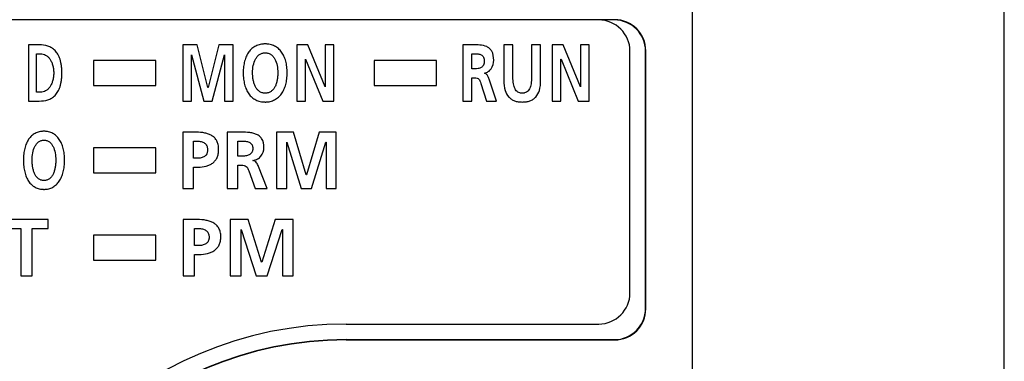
# Model space of a CAD drawing. Header units: millimetres. Extents: x 61 to 724, y -143 to 571.
# Tile 23 of 28: x 311 to 343, y 254 to 265. Entities that reach past the tile are written whole.
import ezdxf

# ---------------------------------------------------------------- set-up
doc = ezdxf.new("R2010")
doc.units = ezdxf.units.MM
doc.linetypes.add('PHANTOMX2', pattern=[127, 63.5, -12.7, 12.7, -12.7, 12.7, -12.7])
doc.layers.add('11', color=2, linetype='CONTINUOUS')
doc.layers.add('18', color=1, linetype='PHANTOMX2')

msp = doc.modelspace()

# ---------------------------------------------------------------- linework, layer by layer
at = {"layer": '11'}
for p, q in [((332.514, 231.872), (332.514, 276.573)), ((330.014, 265.372), (267.014, 265.372)), ((311.232, 264.572), (311.232, 262.772)), ((311.577, 264.572), (311.232, 264.572)), ((316.181, 264.572), (316.181, 262.772)), ((316.642, 264.572), (316.181, 264.572)), ((316.985, 263.208), (316.642, 264.572)), ((317.331, 264.572), (316.989, 263.208)), ((317.793, 264.572), (317.331, 264.572)), ((317.793, 262.772), (317.793, 264.572)), ((319.837, 264.572), (319.837, 262.772)), ((320.191, 264.572), (319.837, 264.572)), ((320.74, 263.226), (320.191, 264.572)), ((320.744, 264.572), (320.744, 263.226)), ((321.02, 264.572), (320.744, 264.572)), ((321.02, 262.772), (321.02, 264.572)), ((325.156, 264.572), (325.156, 262.772)), ((325.467, 264.572), (325.156, 264.572)), ((326.473, 264.572), (326.473, 263.422)), ((326.762, 264.572), (326.473, 264.572)), ((326.762, 263.533), (326.762, 264.572)), ((327.36, 264.572), (327.36, 263.533)), ((327.649, 264.572), (327.36, 264.572)), ((327.649, 263.422), (327.649, 264.572)), ((328.022, 264.572), (328.022, 262.772)), ((328.377, 264.572), (328.022, 264.572)), ((328.926, 263.226), (328.377, 264.572)), ((328.93, 264.572), (328.93, 263.226)), ((329.206, 264.572), (328.93, 264.572)), ((329.206, 262.772), (329.206, 264.572)), ((311.485, 263.056), (311.485, 264.289)), ((311.485, 264.289), (311.625, 264.289)), ((316.457, 264.252), (316.461, 264.258)), ((316.457, 262.772), (316.457, 264.252)), ((316.461, 264.258), (316.849, 262.772)), ((317.125, 262.772), (317.513, 264.258)), ((317.513, 264.258), (317.517, 264.258)), ((317.517, 264.258), (317.517, 262.772)), ((325.445, 263.804), (325.445, 264.288)), ((325.445, 264.288), (325.539, 264.288)), ((330.514, 256.622), (330.514, 264.372)), ((331.014, 256.122), (331.014, 264.372)), ((331.022, 256.113), (331.022, 264.381)), ((313.314, 264.072), (313.314, 263.272)), ((315.314, 264.072), (313.314, 264.072)), ((315.314, 263.272), (315.314, 264.072)), ((320.113, 262.772), (320.113, 264.118)), ((320.113, 264.118), (320.117, 264.118)), ((320.117, 264.118), (320.668, 262.772)), ((322.314, 264.072), (322.314, 263.272)), ((324.314, 264.072), (322.314, 264.072)), ((324.314, 263.272), (324.314, 264.072)), ((328.299, 262.772), (328.299, 264.118)), ((328.299, 264.118), (328.303, 264.118)), ((328.303, 264.118), (328.853, 262.772)), ((325.539, 263.804), (325.445, 263.804)), ((325.848, 263.662), (325.848, 263.667)), ((313.314, 263.272), (315.314, 263.272)), ((322.314, 263.272), (324.314, 263.272)), ((325.445, 262.772), (325.445, 263.52)), ((325.445, 263.52), (325.537, 263.52)), ((325.737, 263.334), (325.91, 262.772)), ((326.232, 262.772), (326.001, 263.476)), ((311.625, 263.056), (311.485, 263.056)), ((316.989, 263.208), (316.985, 263.208)), ((320.744, 263.226), (320.74, 263.226)), ((328.93, 263.226), (328.926, 263.226)), ((311.232, 262.772), (311.577, 262.772)), ((316.181, 262.772), (316.457, 262.772)), ((316.849, 262.772), (317.125, 262.772)), ((317.517, 262.772), (317.793, 262.772)), ((319.837, 262.772), (320.113, 262.772)), ((320.668, 262.772), (321.02, 262.772)), ((325.156, 262.772), (325.445, 262.772)), ((325.91, 262.772), (326.232, 262.772)), ((328.022, 262.772), (328.299, 262.772)), ((328.853, 262.772), (329.206, 262.772)), ((316.183, 261.772), (316.183, 259.972)), ((316.616, 261.772), (316.183, 261.772)), ((317.605, 261.772), (317.605, 259.972)), ((317.974, 261.772), (317.605, 261.772)), ((319.183, 261.772), (319.183, 259.972)), ((319.731, 261.772), (319.183, 261.772)), ((320.138, 260.408), (319.731, 261.772)), ((320.55, 261.772), (320.143, 260.408)), ((321.098, 261.772), (320.55, 261.772)), ((321.098, 259.972), (321.098, 261.772)), ((316.526, 260.939), (316.526, 261.488)), ((316.526, 261.488), (316.646, 261.488)), ((317.947, 261.003), (317.947, 261.488)), ((317.947, 261.488), (318.06, 261.488)), ((319.511, 261.452), (319.516, 261.457)), ((319.511, 259.972), (319.511, 261.452)), ((319.516, 261.457), (319.976, 259.972)), ((320.305, 259.972), (320.765, 261.457)), ((320.765, 261.457), (320.77, 261.457)), ((320.77, 261.457), (320.77, 259.972)), ((313.314, 261.272), (313.314, 260.472)), ((315.314, 261.272), (313.314, 261.272)), ((315.314, 260.472), (315.314, 261.272)), ((316.646, 260.939), (316.526, 260.939)), ((318.06, 261.003), (317.947, 261.003)), ((317.947, 259.972), (317.947, 260.72)), ((317.947, 260.72), (318.058, 260.72)), ((318.427, 260.862), (318.427, 260.867)), ((313.314, 260.472), (315.314, 260.472)), ((316.526, 259.972), (316.526, 260.655)), ((316.526, 260.655), (316.67, 260.655)), ((318.295, 260.534), (318.501, 259.972)), ((318.883, 259.972), (318.609, 260.676)), ((320.143, 260.408), (320.138, 260.408)), ((316.183, 259.972), (316.526, 259.972)), ((317.605, 259.972), (317.947, 259.972)), ((318.501, 259.972), (318.883, 259.972)), ((319.183, 259.972), (319.511, 259.972)), ((319.976, 259.972), (320.305, 259.972)), ((320.77, 259.972), (321.098, 259.972)), ((311.862, 258.972), (310.47, 258.972)), ((311.862, 258.688), (311.862, 258.972)), ((316.191, 258.972), (316.191, 257.172)), ((316.648, 258.972), (316.191, 258.972)), ((317.701, 258.972), (317.701, 257.172)), ((318.278, 258.972), (317.701, 258.972)), ((318.706, 257.608), (318.278, 258.972)), ((319.139, 258.972), (318.712, 257.608)), ((319.717, 258.972), (319.139, 258.972)), ((319.717, 257.172), (319.717, 258.972)), ((310.47, 258.688), (310.986, 258.688)), ((310.986, 258.688), (310.986, 257.172)), ((311.347, 257.172), (311.347, 258.688)), ((311.347, 258.688), (311.862, 258.688)), ((316.552, 258.139), (316.552, 258.688)), ((316.552, 258.688), (316.679, 258.688)), ((318.046, 258.652), (318.051, 258.657)), ((318.046, 257.172), (318.046, 258.652)), ((318.051, 258.657), (318.536, 257.172)), ((318.882, 257.172), (319.366, 258.657)), ((319.366, 258.657), (319.372, 258.657)), ((319.372, 258.657), (319.372, 257.172)), ((313.314, 258.472), (313.314, 257.672)), ((315.314, 258.472), (313.314, 258.472)), ((315.314, 257.672), (315.314, 258.472)), ((316.679, 258.139), (316.552, 258.139)), ((313.314, 257.672), (315.314, 257.672)), ((316.552, 257.172), (316.552, 257.855)), ((316.552, 257.855), (316.704, 257.855)), ((318.712, 257.608), (318.706, 257.608)), ((310.986, 257.172), (311.347, 257.172)), ((316.191, 257.172), (316.552, 257.172)), ((317.701, 257.172), (318.046, 257.172)), ((318.536, 257.172), (318.882, 257.172)), ((319.372, 257.172), (319.717, 257.172)), ((321.414, 255.622), (329.514, 255.622)), ((321.414, 255.122), (330.014, 255.122)), ((321.414, 255.113), (330.023, 255.113))]:
    msp.add_line(p, q, dxfattribs=at)
for centre, radius, start, end in [((329.514, 264.372), 1, 0, 90), ((329.514, 256.622), 1, 270, 0), ((321.414, 243.622), 12, 90, 180), ((321.414, 243.622), 11.5, 90, 180), ((321.414, 243.622), 11.491, 90, 180)]:
    msp.add_arc(centre, radius, start, end, dxfattribs=at)
for centre, major_axis, start_param, end_param in [((330.014, 264.372), (-0.707, -0.707), 2.356347, 3.926839), ((330.022, 264.381), (0.707, 0.707), -0.785246, 0.785246), ((330.014, 256.122), (-0.707, 0.707), 2.356347, 3.926839), ((330.022, 256.114), (0.707, -0.707), -0.785246, 0.785246)]:
    msp.add_ellipse(centre, major_axis=major_axis, ratio=0.999695, start_param=start_param, end_param=end_param, dxfattribs=at)
for points, knots in [([(311.577, 262.772), (311.67, 262.772), (311.81, 262.789), (311.98, 262.865), (312.092, 262.953), (312.184, 263.077), (312.239, 263.206), (312.271, 263.327), (312.29, 263.432), (312.299, 263.527), (312.303, 263.608), (312.304, 263.672), (312.303, 263.737), (312.299, 263.818), (312.29, 263.913), (312.271, 264.018), (312.239, 264.139), (312.184, 264.268), (312.092, 264.392), (311.98, 264.48), (311.81, 264.556), (311.67, 264.572), (311.577, 264.572)], [0, 0, 0, 0, 0.105669, 0.156906, 0.20924, 0.265859, 0.330631, 0.367342, 0.407523, 0.451606, 0.47524, 0.5, 0.52476, 0.548394, 0.592477, 0.632658, 0.669369, 0.734141, 0.79076, 0.843094, 0.894331, 1, 1, 1, 1]), ([(318.821, 264.603), (318.807, 264.603), (318.779, 264.603), (318.725, 264.598), (318.66, 264.588), (318.586, 264.567), (318.517, 264.538), (318.454, 264.501), (318.376, 264.442), (318.291, 264.348), (318.212, 264.211), (318.156, 264.051), (318.129, 263.904), (318.118, 263.778), (318.115, 263.677), (318.118, 263.577), (318.129, 263.45), (318.156, 263.302), (318.211, 263.141), (318.289, 263.002), (318.39, 262.888), (318.493, 262.818), (318.585, 262.779), (318.659, 262.757), (318.724, 262.747), (318.772, 262.743), (318.793, 262.742), (318.8, 262.742)], [0, 0, 0, 0, 0.016221, 0.032011, 0.062454, 0.091696, 0.120105, 0.148049, 0.175886, 0.232442, 0.292099, 0.356413, 0.426353, 0.463628, 0.50248, 0.541375, 0.578771, 0.649123, 0.71397, 0.774168, 0.831192, 0.887244, 0.915826, 0.94525, 0.975905, 0.991819, 1, 1, 1, 1]), ([(318.8, 262.742), (318.807, 262.742), (318.828, 262.741), (318.863, 262.742), (318.917, 262.747), (318.982, 262.758), (319.055, 262.78), (319.146, 262.82), (319.249, 262.89), (319.351, 263.005), (319.429, 263.144), (319.486, 263.305), (319.513, 263.452), (319.524, 263.578), (319.527, 263.677), (319.524, 263.776), (319.513, 263.902), (319.485, 264.048), (319.428, 264.208), (319.349, 264.345), (319.247, 264.458), (319.144, 264.527), (319.054, 264.566), (318.98, 264.587), (318.916, 264.598), (318.863, 264.602), (318.835, 264.603), (318.821, 264.603)], [0, 0, 0, 0, 0.00807, 0.023991, 0.0395, 0.069454, 0.098315, 0.126457, 0.181912, 0.238509, 0.298188, 0.362205, 0.431257, 0.467793, 0.505677, 0.543517, 0.579935, 0.648581, 0.712075, 0.771221, 0.827355, 0.882435, 0.910405, 0.939086, 0.96883, 0.984217, 1, 1, 1, 1]), ([(326.145, 264.085), (326.145, 264.183), (326.127, 264.326), (326.018, 264.462), (325.89, 264.541), (325.699, 264.574), (325.546, 264.572), (325.467, 264.572)], [0, 0, 0, 0, 0.302029, 0.417042, 0.526739, 0.757237, 1, 1, 1, 1]), ([(311.625, 264.289), (311.678, 264.289), (311.762, 264.265), (311.853, 264.198), (311.916, 264.127), (311.969, 264.038), (312.009, 263.931), (312.03, 263.831), (312.039, 263.743), (312.041, 263.672), (312.039, 263.602), (312.03, 263.514), (312.009, 263.414), (311.969, 263.307), (311.916, 263.218), (311.853, 263.147), (311.762, 263.08), (311.678, 263.056), (311.625, 263.056)], [0, 0, 0, 0, 0.097137, 0.149872, 0.206948, 0.26948, 0.338492, 0.414986, 0.456383, 0.500038, 0.543693, 0.585086, 0.661569, 0.730565, 0.793081, 0.850142, 0.902868, 1, 1, 1, 1]), ([(318.821, 263.025), (318.803, 263.025), (318.769, 263.027), (318.719, 263.038), (318.674, 263.056), (318.619, 263.089), (318.559, 263.145), (318.505, 263.23), (318.464, 263.33), (318.436, 263.44), (318.42, 263.557), (318.414, 263.715), (318.43, 263.907), (318.487, 264.086), (318.563, 264.201), (318.634, 264.267), (318.706, 264.303), (318.77, 264.317), (318.804, 264.32), (318.821, 264.32)], [0, 0, 0, 0, 0.031384, 0.060905, 0.089259, 0.117087, 0.173123, 0.232137, 0.295257, 0.362288, 0.432243, 0.503825, 0.642394, 0.770803, 0.829482, 0.885175, 0.940493, 0.969419, 1, 1, 1, 1]), ([(318.821, 264.32), (318.838, 264.32), (318.872, 264.317), (318.936, 264.303), (319.008, 264.267), (319.079, 264.201), (319.155, 264.086), (319.212, 263.907), (319.229, 263.715), (319.222, 263.557), (319.206, 263.44), (319.178, 263.33), (319.138, 263.23), (319.083, 263.145), (319.023, 263.089), (318.968, 263.056), (318.923, 263.038), (318.873, 263.027), (318.839, 263.025), (318.821, 263.025)], [0, 0, 0, 0, 0.030581, 0.059507, 0.114825, 0.170518, 0.229197, 0.357606, 0.496175, 0.567757, 0.637712, 0.704743, 0.767863, 0.826877, 0.882913, 0.910741, 0.939095, 0.968616, 1, 1, 1, 1]), ([(325.539, 264.288), (325.575, 264.288), (325.629, 264.287), (325.699, 264.273), (325.747, 264.254), (325.788, 264.225), (325.814, 264.189), (325.829, 264.155), (325.838, 264.125), (325.842, 264.097), (325.844, 264.073), (325.844, 264.053), (325.844, 264.034), (325.842, 264.008), (325.838, 263.98), (325.829, 263.948), (325.814, 263.912), (325.788, 263.875), (325.746, 263.843), (325.698, 263.822), (325.629, 263.806), (325.575, 263.804), (325.539, 263.804)], [0, 0, 0, 0, 0.120962, 0.179358, 0.235358, 0.290258, 0.347764, 0.379342, 0.413818, 0.451995, 0.472718, 0.494647, 0.517365, 0.538874, 0.578608, 0.614593, 0.647598, 0.707567, 0.764208, 0.821189, 0.879913, 1, 1, 1, 1]), ([(325.848, 263.667), (325.892, 263.674), (325.977, 263.708), (326.109, 263.842), (326.145, 263.989), (326.145, 264.085)], [0, 0, 0, 0, 0.240699, 0.47896, 1, 1, 1, 1]), ([(326.001, 263.476), (325.99, 263.508), (325.965, 263.567), (325.916, 263.639), (325.867, 263.66), (325.848, 263.662)], [0, 0, 0, 0, 0.399061, 0.773298, 1, 1, 1, 1]), ([(325.537, 263.52), (325.563, 263.52), (325.611, 263.517), (325.673, 263.48), (325.712, 263.414), (325.729, 263.363), (325.737, 263.334)], [0, 0, 0, 0, 0.258222, 0.466285, 0.696392, 1, 1, 1, 1]), ([(326.473, 263.422), (326.473, 263.318), (326.489, 263.132), (326.592, 262.926), (326.711, 262.825), (326.814, 262.775), (326.911, 262.752), (326.995, 262.743), (327.061, 262.741), (327.128, 262.743), (327.211, 262.752), (327.308, 262.775), (327.411, 262.825), (327.531, 262.926), (327.633, 263.132), (327.649, 263.318), (327.649, 263.422)], [0, 0, 0, 0, 0.152005, 0.269242, 0.322904, 0.377523, 0.435892, 0.467148, 0.5, 0.532852, 0.564108, 0.622477, 0.677096, 0.730758, 0.847995, 1, 1, 1, 1]), ([(327.36, 263.533), (327.36, 263.463), (327.353, 263.337), (327.313, 263.19), (327.256, 263.104), (327.202, 263.058), (327.148, 263.035), (327.1, 263.026), (327.061, 263.024), (327.022, 263.026), (326.974, 263.035), (326.92, 263.058), (326.866, 263.104), (326.809, 263.19), (326.769, 263.337), (326.762, 263.463), (326.762, 263.533)], [0, 0, 0, 0, 0.157963, 0.284799, 0.338904, 0.38994, 0.442029, 0.470014, 0.5, 0.529986, 0.557971, 0.61006, 0.661096, 0.715201, 0.842037, 1, 1, 1, 1]), ([(311.729, 261.803), (311.716, 261.803), (311.69, 261.802), (311.639, 261.798), (311.578, 261.787), (311.509, 261.766), (311.444, 261.737), (311.385, 261.7), (311.311, 261.641), (311.232, 261.547), (311.158, 261.41), (311.106, 261.251), (311.08, 261.104), (311.07, 260.977), (311.067, 260.877), (311.07, 260.777), (311.08, 260.65), (311.105, 260.502), (311.157, 260.341), (311.23, 260.202), (311.325, 260.089), (311.421, 260.018), (311.507, 259.979), (311.577, 259.957), (311.638, 259.946), (311.683, 259.942), (311.702, 259.942), (311.709, 259.941)], [0, 0, 0, 0, 0.015583, 0.030757, 0.060056, 0.088296, 0.115877, 0.143189, 0.170604, 0.22695, 0.287167, 0.352657, 0.42422, 0.462425, 0.502261, 0.542143, 0.580472, 0.652462, 0.718512, 0.779305, 0.836156, 0.891175, 0.918931, 0.947351, 0.976851, 0.992142, 1, 1, 1, 1]), ([(311.709, 259.941), (311.716, 259.941), (311.736, 259.941), (311.768, 259.942), (311.819, 259.946), (311.88, 259.957), (311.949, 259.979), (312.034, 260.019), (312.131, 260.091), (312.226, 260.205), (312.299, 260.344), (312.352, 260.505), (312.378, 260.652), (312.388, 260.778), (312.391, 260.877), (312.388, 260.976), (312.377, 261.101), (312.351, 261.248), (312.298, 261.407), (312.224, 261.544), (312.129, 261.656), (312.033, 261.726), (311.947, 261.766), (311.879, 261.787), (311.818, 261.798), (311.768, 261.802), (311.742, 261.803), (311.729, 261.803)], [0, 0, 0, 0, 0.007755, 0.023075, 0.038003, 0.066874, 0.094788, 0.122151, 0.176633, 0.23308, 0.293357, 0.358571, 0.429252, 0.466716, 0.505578, 0.544396, 0.581736, 0.651997, 0.71666, 0.776369, 0.832318, 0.886401, 0.913589, 0.941325, 0.969997, 0.98481, 1, 1, 1, 1]), ([(316.67, 260.655), (316.757, 260.655), (316.884, 260.667), (317.04, 260.721), (317.14, 260.78), (317.222, 260.86), (317.273, 260.944), (317.301, 261.02), (317.317, 261.084), (317.325, 261.141), (317.328, 261.19), (317.329, 261.228), (317.328, 261.267), (317.325, 261.316), (317.315, 261.374), (317.297, 261.437), (317.264, 261.512), (317.206, 261.593), (317.113, 261.666), (317.005, 261.717), (316.839, 261.763), (316.706, 261.772), (316.616, 261.772)], [0, 0, 0, 0, 0.128965, 0.187993, 0.244295, 0.299778, 0.357345, 0.388061, 0.420636, 0.455516, 0.473958, 0.493132, 0.512718, 0.531451, 0.566626, 0.599265, 0.629985, 0.687945, 0.744956, 0.803927, 0.866187, 1, 1, 1, 1]), ([(318.78, 261.285), (318.78, 261.383), (318.754, 261.533), (318.626, 261.664), (318.514, 261.721), (318.389, 261.753), (318.207, 261.773), (318.068, 261.772), (317.974, 261.772)], [0, 0, 0, 0, 0.273403, 0.384677, 0.496566, 0.615265, 0.741089, 1, 1, 1, 1]), ([(311.729, 260.225), (311.712, 260.225), (311.68, 260.227), (311.619, 260.242), (311.55, 260.278), (311.483, 260.345), (311.432, 260.43), (311.394, 260.53), (311.368, 260.64), (311.353, 260.757), (311.347, 260.915), (311.363, 261.106), (311.416, 261.284), (311.487, 261.4), (311.553, 261.467), (311.621, 261.502), (311.681, 261.517), (311.713, 261.519), (311.729, 261.519)], [0, 0, 0, 0, 0.030046, 0.058393, 0.112709, 0.168027, 0.227181, 0.291069, 0.359277, 0.43065, 0.503762, 0.645225, 0.775515, 0.834295, 0.88926, 0.942916, 0.970706, 1, 1, 1, 1]), ([(311.729, 261.519), (311.745, 261.519), (311.777, 261.517), (311.837, 261.502), (311.905, 261.467), (311.971, 261.4), (312.042, 261.284), (312.095, 261.106), (312.111, 260.915), (312.105, 260.757), (312.09, 260.64), (312.064, 260.53), (312.026, 260.43), (311.975, 260.345), (311.908, 260.278), (311.839, 260.242), (311.778, 260.227), (311.746, 260.225), (311.729, 260.225)], [0, 0, 0, 0, 0.029294, 0.057084, 0.11074, 0.165705, 0.224485, 0.354775, 0.496238, 0.56935, 0.640723, 0.708931, 0.772819, 0.831973, 0.887291, 0.941607, 0.969954, 1, 1, 1, 1]), ([(316.646, 261.488), (316.688, 261.488), (316.768, 261.481), (316.861, 261.441), (316.917, 261.389), (316.948, 261.339), (316.964, 261.289), (316.97, 261.244), (316.972, 261.207), (316.97, 261.171), (316.964, 261.127), (316.948, 261.078), (316.916, 261.029), (316.859, 260.98), (316.766, 260.945), (316.687, 260.939), (316.646, 260.939)], [0, 0, 0, 0, 0.130179, 0.247985, 0.305157, 0.364434, 0.429479, 0.465431, 0.504254, 0.5429, 0.578434, 0.642179, 0.699993, 0.755931, 0.872131, 1, 1, 1, 1]), ([(318.06, 261.488), (318.103, 261.488), (318.167, 261.487), (318.249, 261.473), (318.306, 261.455), (318.355, 261.425), (318.387, 261.39), (318.405, 261.355), (318.415, 261.325), (318.42, 261.297), (318.422, 261.273), (318.423, 261.253), (318.422, 261.233), (318.42, 261.208), (318.415, 261.179), (318.405, 261.148), (318.386, 261.111), (318.354, 261.074), (318.305, 261.042), (318.248, 261.022), (318.166, 261.006), (318.103, 261.003), (318.06, 261.003)], [0, 0, 0, 0, 0.129301, 0.191402, 0.250105, 0.30584, 0.36139, 0.390811, 0.422375, 0.456959, 0.47566, 0.495428, 0.515908, 0.535319, 0.57131, 0.604237, 0.634939, 0.692668, 0.749912, 0.80945, 0.87179, 1, 1, 1, 1]), ([(318.427, 260.867), (318.478, 260.874), (318.576, 260.905), (318.731, 261.034), (318.78, 261.187), (318.78, 261.285)], [0, 0, 0, 0, 0.261842, 0.506175, 1, 1, 1, 1]), ([(318.058, 260.72), (318.088, 260.72), (318.143, 260.717), (318.245, 260.667), (318.276, 260.586), (318.295, 260.534)], [0, 0, 0, 0, 0.279259, 0.49603, 1, 1, 1, 1]), ([(318.609, 260.676), (318.591, 260.718), (318.559, 260.781), (318.493, 260.844), (318.449, 260.86), (318.427, 260.862)], [0, 0, 0, 0, 0.509132, 0.756097, 1, 1, 1, 1]), ([(316.704, 257.855), (316.795, 257.855), (316.929, 257.867), (317.093, 257.921), (317.198, 257.98), (317.285, 258.059), (317.339, 258.143), (317.369, 258.22), (317.386, 258.284), (317.394, 258.341), (317.398, 258.39), (317.399, 258.428), (317.398, 258.467), (317.394, 258.516), (317.384, 258.574), (317.364, 258.637), (317.33, 258.712), (317.268, 258.793), (317.171, 258.866), (317.056, 258.918), (316.882, 258.963), (316.742, 258.972), (316.648, 258.972)], [0, 0, 0, 0, 0.131601, 0.191581, 0.248376, 0.303723, 0.360425, 0.390444, 0.422167, 0.456058, 0.473963, 0.492573, 0.511584, 0.529772, 0.56396, 0.595775, 0.625856, 0.683143, 0.740262, 0.799949, 0.863332, 1, 1, 1, 1]), ([(316.679, 258.688), (316.723, 258.688), (316.807, 258.681), (316.905, 258.642), (316.964, 258.589), (316.997, 258.539), (317.014, 258.489), (317.02, 258.444), (317.022, 258.407), (317.02, 258.371), (317.013, 258.326), (316.997, 258.278), (316.963, 258.229), (316.903, 258.18), (316.805, 258.145), (316.722, 258.139), (316.679, 258.139)], [0, 0, 0, 0, 0.132898, 0.25226, 0.309349, 0.36781, 0.431332, 0.4663, 0.504018, 0.541593, 0.576177, 0.63847, 0.695549, 0.751483, 0.86934, 1, 1, 1, 1])]:
    msp.add_open_spline(points, degree=3, knots=knots, dxfattribs=at)
at = {"layer": '18', "ltscale": 0.5}
msp.add_line((342.514, 49.572), (342.514, 377.572), dxfattribs=at)

doc.saveas('drawing.dxf')
